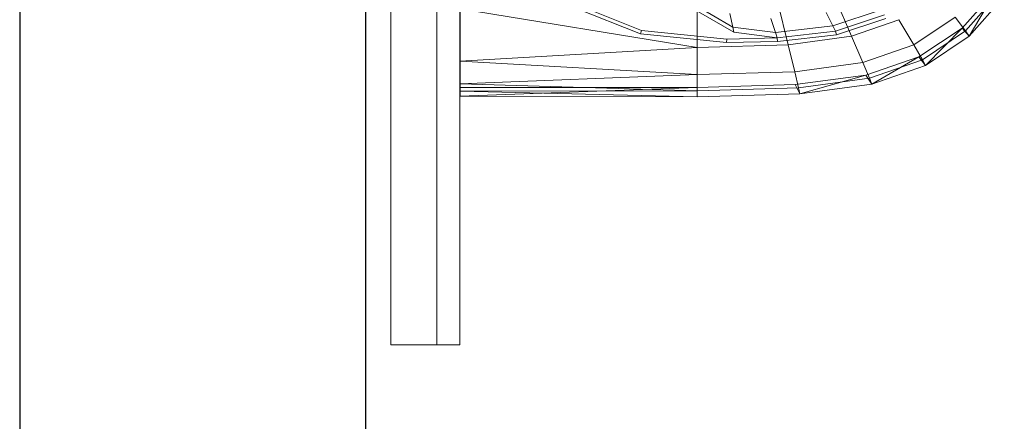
# Model space of a CAD drawing. Header units: metres. Extents: x 391.1 to 427.5, y 12.7 to 28.4.
# Tile 76 of 240: x 407.943 to 408.37, y 20.031 to 20.205. Entities that reach past the tile are written whole.
import ezdxf

# ---------------------------------------------------------------- set-up
doc = ezdxf.new("R2010")
doc.units = ezdxf.units.M
for name, color, linetype, lineweight in [('02_MOBILIARIO', 7, 'Continuous', 18), ('A-DETL-____-MBND', 7, 'Continuous', 18), ('A-WALL-____-MCUT', 7, 'Continuous', 25), ('A-WALL-____-OTLN', 7, 'Continuous', 25), ('Mobiliario', 7, 'Continuous', 18)]:
    doc.layers.add(name, color=color, linetype=linetype, lineweight=lineweight)

# ---------------------------------------------------------------- blocks, each defined once
blk = doc.blocks.new('Family - Rentamans PS-1-153368-01_ENLLUMENAT_PS1')
at = {"layer": 'A-DETL-____-MBND', "color": 253, "true_color": 0xaaaaaa}
for p, q in [((0, 0.36146), (0, 0.00406)), ((0.1621, 0.04411), (0.16971, 0.02635)), ((0.21762, 0.02983), (0.2327, 0.04685)), ((0.21918, 0.02865), (0.23426, 0.04581)), ((0.22069, 0.0263), (0.2327, 0.04685)), ((0.22069, 0.0263), (0.23596, 0.04368)), ((0.07816, 0.02729), (0.04977, 0.03861)), ((0.07861, 0.02883), (0.05051, 0.04004)), ((0.11825, 0.0303), (0.09941, 0.0412)), ((0.11875, 0.02802), (0.09963, 0.03908)), ((0.10273, 0.03978), (0.10273, 0.02147)), ((0.13772, 0.04082), (0.1422, 0.02264)), ((0, 0.03818), (0, 0.01543)), ((0, 0.03818), (0.10273, 0.02147)), ((0.11696, 0.0362), (0.11825, 0.0303)), ((0.15867, 0.03665), (0.16165, 0.03076)), ((0.1826, 0.0377), (0.16165, 0.03076)), ((0.18406, 0.03553), (0.1628, 0.0285)), ((0.19671, 0.02256), (0.21467, 0.03462)), ((0.21467, 0.03462), (0.21918, 0.02865)), ((0.13678, 0.02796), (0.11825, 0.0303)), ((0.11825, 0.0303), (0.11875, 0.02802)), ((0.13476, 0.03396), (0.13678, 0.02796)), ((0.16165, 0.03076), (0.13678, 0.02796)), ((0.16165, 0.03076), (0.1628, 0.0285)), ((0.18466, 0.03406), (0.16318, 0.02695)), ((0.16971, 0.02635), (0.1903, 0.03348)), ((0.1903, 0.03348), (0.19671, 0.02256)), ((0.07861, 0.02883), (0.07816, 0.02729)), ((0.11557, 0.02353), (0.07816, 0.02729)), ((0.11566, 0.02511), (0.07861, 0.02883)), ((0.13755, 0.02565), (0.11566, 0.02511)), ((0.13755, 0.02565), (0.11875, 0.02802)), ((0.13678, 0.02796), (0.13755, 0.02565)), ((0.1628, 0.0285), (0.13755, 0.02565)), ((0.13755, 0.02565), (0.13769, 0.02408)), ((0.16318, 0.02695), (0.13769, 0.02408)), ((0.16971, 0.02635), (0.1422, 0.02264)), ((0.1628, 0.0285), (0.16318, 0.02695)), ((0.16971, 0.02635), (0.17461, 0.0149)), ((0.19894, 0.01737), (0.21762, 0.02983)), ((0.2005, 0.0161), (0.21918, 0.02865)), ((0.20176, 0.01359), (0.21762, 0.02983)), ((0.20176, 0.01359), (0.22069, 0.0263)), ((0.21762, 0.02983), (0.22069, 0.0263)), ((0.21918, 0.02865), (0.22069, 0.0263)), ((0.10273, 0.02147), (0, 0.01543)), ((0.1422, 0.02264), (0.10273, 0.02147)), ((0.10273, 0.02147), (0.10273, 0.00966)), ((0.11566, 0.02511), (0.11557, 0.02353)), ((0.13769, 0.02408), (0.11557, 0.02353)), ((0.1422, 0.02264), (0.14508, 0.01092)), ((0.17461, 0.0149), (0.19671, 0.02256)), ((0.19671, 0.02256), (0.2005, 0.0161)), ((0.17596, 0.00947), (0.19894, 0.01737)), ((0.17848, 0.00552), (0.19894, 0.01737)), ((0.19894, 0.01737), (0.20176, 0.01359)), ((0, 0.01543), (0, 0.00569)), ((0, 0.01543), (0.10273, 0.00966)), ((0.14508, 0.01092), (0.17461, 0.0149)), ((0.17461, 0.0149), (0.17751, 0.00814)), ((0.17751, 0.00814), (0.2005, 0.0161)), ((0.17848, 0.00552), (0.20176, 0.01359)), ((0.2005, 0.0161), (0.20176, 0.01359)), ((0.10273, 0.00966), (0, 0.00569)), ((0.14508, 0.01092), (0.10273, 0.00966)), ((0.10273, 0.00966), (0.10273, 0.00269)), ((0.14508, 0.01092), (0.14679, 0.004)), ((0.14525, 0.00536), (0.17596, 0.00947)), ((0.14736, 0.00133), (0.17596, 0.00947)), ((0.17596, 0.00947), (0.17848, 0.00552)), ((0, 0.00569), (0, 0.00244)), ((0, 0.00569), (0.10273, 0.00269)), ((0.10273, 0.0041), (0.14525, 0.00536)), ((0.14736, 0.00133), (0.14525, 0.00536)), ((0.14679, 0.004), (0.17751, 0.00814)), ((0.14736, 0.00133), (0.17848, 0.00552)), ((0.17751, 0.00814), (0.17848, 0.00552)), ((0, 0.00406), (0.10273, 0.00411)), ((0, 0.00026), (0.10273, 0.00411)), ((0, 0.00026), (0, 0.00406)), ((0.10273, 0.00269), (0, 0.00244)), ((0, 0.00244), (0, 0.00026)), ((0, 0.00244), (0.10273, 0)), ((0, 0.00026), (0.10273, 0)), ((0.10273, 0.0041), (0.10273, 0)), ((0.10273, 0.00269), (0.14679, 0.004)), ((0.10273, 0.00269), (0.10273, 0)), ((0.10273, 0), (0.14736, 0.00133)), ((0.14679, 0.004), (0.14736, 0.00133))]:
    blk.add_line(p, q, dxfattribs=at)
blk = doc.blocks.new('Family - Evans P-1-153493-01_ENLLUMENAT_PS1')
at = {"layer": 'A-WALL-____-MCUT', "color": 253, "true_color": 0xaaaaaa}
for p, q in [((10.56012, 0.15), (0, 0.15)), ((0, 0), (10.56012, 0))]:
    blk.add_line(p, q, dxfattribs=at)
at = {"layer": 'A-WALL-____-OTLN', "color": 253, "true_color": 0xaaaaaa}
for p, q in [((10.56012, 0.15), (0, 0.15)), ((0, 0), (10.56012, 0))]:
    blk.add_line(p, q, dxfattribs=at)
at = {"layer": 'A-WALL-____-OTLN', "color": 253, "lineweight": 18, "true_color": 0xaaaaaa}
blk.add_line((0, 0), (10.56012, 0), dxfattribs=at)
blk = doc.blocks.new('Family - Mirall PS-1-153593-01_ENLLUMENAT_PS1')
at = {"layer": '02_MOBILIARIO', "color": 253, "true_color": 0xaaaaaa}
for p, q in [((0, 0.6), (0, 0)), ((0.02, 0), (0.02, 0.6)), ((0.02, 0), (0.02, 0.6)), ((0.03, 0.6), (0.03, 0)), ((0, 0), (0.02, 0)), ((0.03, 0), (0.02, 0))]:
    blk.add_line(p, q, dxfattribs=at)
at = {"layer": 'Mobiliario', "color": 253, "true_color": 0xaaaaaa}
for p, q in [((0, 0.6), (0, 0)), ((0.02, 0.6), (0.02, 0)), ((0.02, 0), (0.02, 0.6)), ((0.03, 0), (0.03, 0.6)), ((0, 0), (0.02, 0)), ((0.02, 0), (0.03, 0))]:
    blk.add_line(p, q, dxfattribs=at)
blk = doc.blocks.new('LONDR55-XX_ZZ-ARQ-CAA-M3D-Londres55_ifc-1-01_ENLLUMENAT_PS1')
at = {"layer": '02_MOBILIARIO', "color": 253, "lineweight": 18, "true_color": 0xaaaaaa}
for name, p in [('Family - Mirall PS-1-153593-01_ENLLUMENAT_PS1', (408.10403, 20.06433)), ('Family - Rentamans PS-1-153368-01_ENLLUMENAT_PS1', (408.13411, 20.17187))]:
    blk.add_blockref(name, p, dxfattribs=at)
at = {"layer": 'A-WALL-____-OTLN', "color": 253, "lineweight": 18, "true_color": 0xaaaaaa, "rotation": 270}
blk.add_blockref('Family - Evans P-1-153493-01_ENLLUMENAT_PS1', (407.94319, 24.74074), dxfattribs=at)

msp = doc.modelspace()

# ---------------------------------------------------------------- block references
at = {"lineweight": 5}
msp.add_blockref('LONDR55-XX_ZZ-ARQ-CAA-M3D-Londres55_ifc-1-01_ENLLUMENAT_PS1', (0, 0), dxfattribs=at)

doc.saveas('drawing.dxf')
